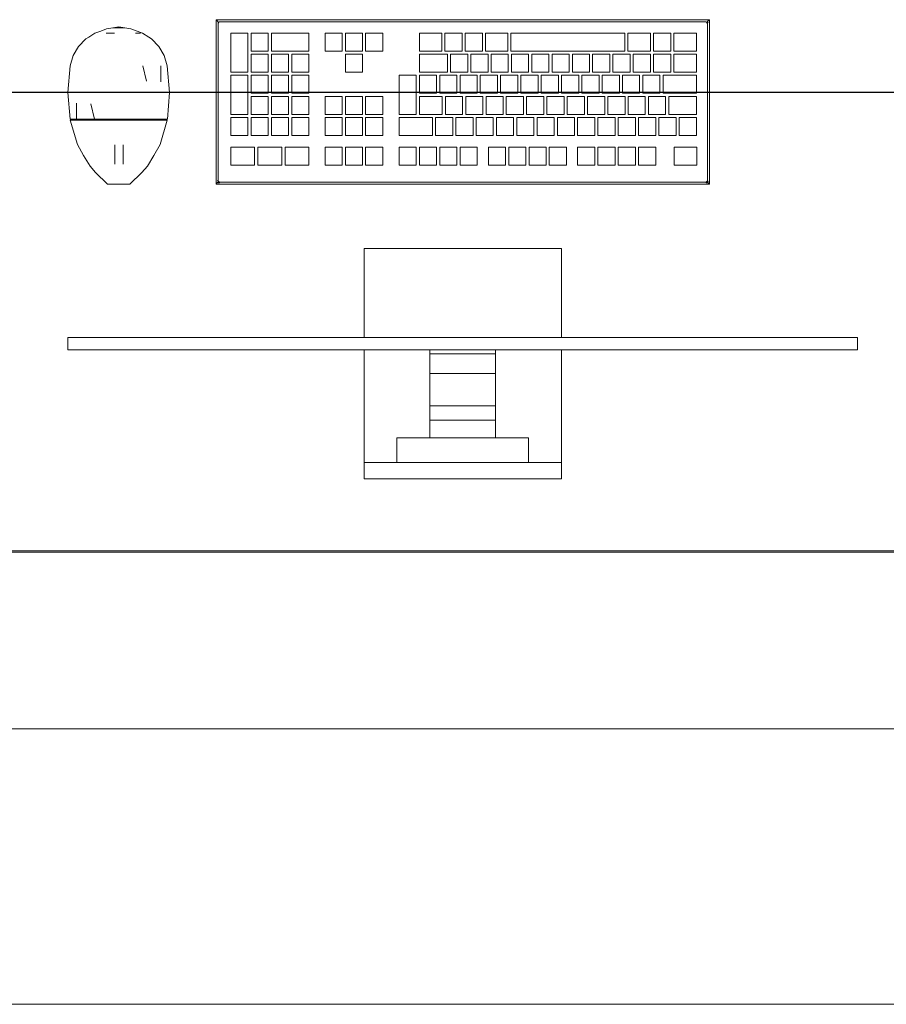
# Model space of a CAD drawing. Header units: millimetres. Extents: x -261 to 187, y -214 to 106.
# Tile 125 of 256: x -214.502 to -213.833, y -162.05 to -161.29. Entities that reach past the tile are written whole.
import ezdxf

# ---------------------------------------------------------------- set-up
doc = ezdxf.new("R2010")
doc.units = ezdxf.units.MM
doc.header["$LTSCALE"] = 0.005
doc.header["$MEASUREMENT"] = 0
for name, color, linetype, lineweight in [('AP-Condutos Ar condicionado', 4, 'Continuous', 25), ('IFC-Elemento construtivo genérico-Contorno', 9, 'Continuous', 5), ('IFC-Laje-Contorno', 9, 'Continuous', 5), ('IFC-Parede-Contorno', 9, 'Continuous', 5)]:
    doc.layers.add(name, color=color, linetype=linetype, lineweight=lineweight)

msp = doc.modelspace()

# ---------------------------------------------------------------- linework, layer by layer
at = {"layer": 'AP-Condutos Ar condicionado'}
msp.add_line((-215.31659, -161.34551), (-209.74726, -161.34551), dxfattribs=at)
at = {"layer": 'IFC-Elemento construtivo genérico-Contorno', "lineweight": 5}
for p, q in [((-214.35072, -161.2897), (-214.34949, -161.29094)), ((-214.35072, -161.41669), (-214.35072, -161.2897)), ((-214.35072, -161.2897), (-213.96975, -161.2897)), ((-214.34949, -161.29094), (-214.34867, -161.29176)), ((-214.34913, -161.29288), (-214.34882, -161.29211)), ((-214.34913, -161.29288), (-214.34896, -161.29247)), ((-214.34913, -161.41352), (-214.34913, -161.29288)), ((-214.34896, -161.29247), (-214.34882, -161.29211)), ((-214.34882, -161.29211), (-214.34867, -161.29176)), ((-214.34867, -161.29176), (-214.34755, -161.29129)), ((-214.34867, -161.29176), (-214.34796, -161.29146)), ((-214.34796, -161.29146), (-214.34775, -161.29138)), ((-214.34775, -161.29138), (-214.34755, -161.29129)), ((-214.34755, -161.29129), (-213.97293, -161.29129)), ((-213.97293, -161.29129), (-213.97252, -161.29146)), ((-213.97293, -161.29129), (-213.97216, -161.29161)), ((-213.97252, -161.29146), (-213.9718, -161.29176)), ((-213.97216, -161.29161), (-213.9718, -161.29176)), ((-213.9718, -161.29176), (-213.97098, -161.29094)), ((-213.9718, -161.29176), (-213.97151, -161.29247)), ((-213.9718, -161.29176), (-213.97134, -161.29288)), ((-213.97151, -161.29247), (-213.97143, -161.29267)), ((-213.97143, -161.29267), (-213.97134, -161.29288)), ((-213.97134, -161.41352), (-213.97134, -161.29288)), ((-213.97118, -161.29255), (-213.97068, -161.29157)), ((-213.97118, -161.29255), (-213.97101, -161.29222)), ((-213.97101, -161.29222), (-213.97068, -161.29157)), ((-213.97098, -161.29094), (-213.96975, -161.2897)), ((-213.96975, -161.41669), (-213.96975, -161.2897)), ((-214.44893, -161.30308), (-214.44419, -161.30009)), ((-214.44419, -161.30009), (-214.43972, -161.29844)), ((-214.43972, -161.29844), (-214.43522, -161.29678)), ((-214.43555, -161.30009), (-214.42904, -161.30009)), ((-214.43522, -161.29678), (-214.43042, -161.29596)), ((-214.4323, -161.30009), (-214.42904, -161.30009)), ((-214.43042, -161.29596), (-214.42579, -161.29516)), ((-214.43042, -161.29596), (-214.42117, -161.29596)), ((-214.42579, -161.29516), (-214.42117, -161.29596)), ((-214.42117, -161.29596), (-214.41637, -161.29678)), ((-214.41637, -161.29678), (-214.40739, -161.30009)), ((-214.41278, -161.30009), (-214.40902, -161.30009)), ((-214.41278, -161.30009), (-214.41065, -161.30009)), ((-214.40739, -161.30009), (-214.40265, -161.30308)), ((-214.33931, -161.3302), (-214.33931, -161.30004)), ((-214.33931, -161.30004), (-214.32605, -161.30004)), ((-214.32605, -161.3302), (-214.32605, -161.30004)), ((-214.32364, -161.31391), (-214.32364, -161.30004)), ((-214.32364, -161.30004), (-214.31037, -161.30004)), ((-214.31037, -161.31391), (-214.31037, -161.30004)), ((-214.30796, -161.31391), (-214.30796, -161.30004)), ((-214.30796, -161.30004), (-214.27902, -161.30004)), ((-214.27902, -161.31391), (-214.27902, -161.30004)), ((-214.26653, -161.30004), (-214.25327, -161.30004)), ((-214.26653, -161.31391), (-214.26653, -161.30004)), ((-214.25327, -161.31391), (-214.25327, -161.30004)), ((-214.25086, -161.30004), (-214.2376, -161.30004)), ((-214.25086, -161.31391), (-214.25086, -161.30004)), ((-214.2376, -161.31391), (-214.2376, -161.30004)), ((-214.23518, -161.30004), (-214.22192, -161.30004)), ((-214.23518, -161.31391), (-214.23518, -161.30004)), ((-214.22192, -161.31391), (-214.22192, -161.30004)), ((-214.19368, -161.31391), (-214.19368, -161.30004)), ((-214.19368, -161.30004), (-214.17641, -161.30004)), ((-214.17641, -161.31391), (-214.17641, -161.30004)), ((-214.174, -161.31391), (-214.174, -161.30004)), ((-214.174, -161.30004), (-214.16073, -161.30004)), ((-214.16073, -161.31391), (-214.16073, -161.30004)), ((-214.15832, -161.31391), (-214.15832, -161.30004)), ((-214.15832, -161.30004), (-214.14506, -161.30004)), ((-214.14506, -161.31391), (-214.14506, -161.30004)), ((-214.14264, -161.31391), (-214.14264, -161.30004)), ((-214.14264, -161.30004), (-214.12545, -161.30004)), ((-214.12545, -161.31391), (-214.12545, -161.30004)), ((-214.12304, -161.31391), (-214.12304, -161.30004)), ((-214.12304, -161.30004), (-214.03513, -161.30004)), ((-214.03513, -161.31391), (-214.03513, -161.30004)), ((-214.03271, -161.31391), (-214.03271, -161.30004)), ((-214.03271, -161.30004), (-214.01533, -161.30004)), ((-214.01533, -161.31391), (-214.01533, -161.30004)), ((-214.01291, -161.31391), (-214.01291, -161.30004)), ((-214.01291, -161.30004), (-213.99965, -161.30004)), ((-213.99965, -161.31391), (-213.99965, -161.30004)), ((-213.99724, -161.31391), (-213.99724, -161.30004)), ((-213.99724, -161.30004), (-213.97987, -161.30004)), ((-213.97987, -161.31391), (-213.97987, -161.30004)), ((-214.45677, -161.31035), (-214.4511, -161.30446)), ((-214.4511, -161.30446), (-214.44893, -161.30308)), ((-214.40265, -161.30308), (-214.40049, -161.30446)), ((-214.40049, -161.30446), (-214.39481, -161.31035)), ((-214.46089, -161.31741), (-214.45677, -161.31035)), ((-214.39481, -161.31035), (-214.3907, -161.31741)), ((-214.32364, -161.31391), (-214.31037, -161.31391)), ((-214.32364, -161.3302), (-214.32364, -161.31633)), ((-214.32364, -161.31633), (-214.31037, -161.31633)), ((-214.31037, -161.3302), (-214.31037, -161.31633)), ((-214.30796, -161.31391), (-214.27902, -161.31391)), ((-214.30796, -161.3302), (-214.30796, -161.31633)), ((-214.30796, -161.31633), (-214.2947, -161.31633)), ((-214.2947, -161.3302), (-214.2947, -161.31633)), ((-214.29228, -161.3302), (-214.29228, -161.31633)), ((-214.29228, -161.31633), (-214.27902, -161.31633)), ((-214.27902, -161.3302), (-214.27902, -161.31633)), ((-214.26653, -161.31391), (-214.25327, -161.31391)), ((-214.25086, -161.31391), (-214.2376, -161.31391)), ((-214.25086, -161.3302), (-214.25086, -161.31633)), ((-214.25086, -161.31633), (-214.2376, -161.31633)), ((-214.2376, -161.3302), (-214.2376, -161.31633)), ((-214.23518, -161.31391), (-214.22192, -161.31391)), ((-214.19368, -161.31391), (-214.17641, -161.31391)), ((-214.19368, -161.3302), (-214.19368, -161.31633)), ((-214.19368, -161.31633), (-214.17209, -161.31633)), ((-214.174, -161.31391), (-214.16073, -161.31391)), ((-214.17209, -161.3302), (-214.17209, -161.31633)), ((-214.16967, -161.3302), (-214.16967, -161.31633)), ((-214.16967, -161.31633), (-214.15641, -161.31633)), ((-214.15832, -161.31391), (-214.14506, -161.31391)), ((-214.15641, -161.3302), (-214.15641, -161.31633)), ((-214.154, -161.3302), (-214.154, -161.31633)), ((-214.154, -161.31633), (-214.14073, -161.31633)), ((-214.14264, -161.31391), (-214.12545, -161.31391)), ((-214.14073, -161.3302), (-214.14073, -161.31633)), ((-214.13832, -161.3302), (-214.13832, -161.31633)), ((-214.13832, -161.31633), (-214.12506, -161.31633)), ((-214.12506, -161.3302), (-214.12506, -161.31633)), ((-214.12304, -161.31391), (-214.03513, -161.31391)), ((-214.12264, -161.3302), (-214.12264, -161.31633)), ((-214.12264, -161.31633), (-214.10938, -161.31633)), ((-214.10938, -161.3302), (-214.10938, -161.31633)), ((-214.10697, -161.3302), (-214.10697, -161.31633)), ((-214.10697, -161.31633), (-214.09371, -161.31633)), ((-214.09371, -161.3302), (-214.09371, -161.31633)), ((-214.09129, -161.3302), (-214.09129, -161.31633)), ((-214.09129, -161.31633), (-214.07803, -161.31633)), ((-214.07803, -161.3302), (-214.07803, -161.31633)), ((-214.07562, -161.3302), (-214.07562, -161.31633)), ((-214.07562, -161.31633), (-214.06235, -161.31633)), ((-214.06235, -161.3302), (-214.06235, -161.31633)), ((-214.05994, -161.3302), (-214.05994, -161.31633)), ((-214.05994, -161.31633), (-214.04668, -161.31633)), ((-214.04668, -161.3302), (-214.04668, -161.31633)), ((-214.04426, -161.3302), (-214.04426, -161.31633)), ((-214.04426, -161.31633), (-214.031, -161.31633)), ((-214.03271, -161.31391), (-214.01533, -161.31391)), ((-214.031, -161.3302), (-214.031, -161.31633)), ((-214.02859, -161.3302), (-214.02859, -161.31633)), ((-214.02859, -161.31633), (-214.01533, -161.31633)), ((-214.01533, -161.3302), (-214.01533, -161.31633)), ((-214.01291, -161.31391), (-213.99965, -161.31391)), ((-214.01291, -161.3302), (-214.01291, -161.31633)), ((-214.01291, -161.31633), (-213.99965, -161.31633)), ((-213.99965, -161.3302), (-213.99965, -161.31633)), ((-213.99724, -161.31391), (-213.97987, -161.31391)), ((-213.99724, -161.3302), (-213.99724, -161.31633)), ((-213.99724, -161.31633), (-213.97987, -161.31633)), ((-213.97987, -161.3302), (-213.97987, -161.31633)), ((-214.46322, -161.32524), (-214.46089, -161.31741)), ((-214.3907, -161.31741), (-214.38836, -161.32524)), ((-214.46501, -161.34588), (-214.46322, -161.32524)), ((-214.40708, -161.32524), (-214.40427, -161.33724)), ((-214.39338, -161.32524), (-214.39319, -161.3377)), ((-214.38836, -161.32524), (-214.38657, -161.34588)), ((-214.33931, -161.3302), (-214.32605, -161.3302)), ((-214.32364, -161.3302), (-214.31037, -161.3302)), ((-214.30796, -161.3302), (-214.2947, -161.3302)), ((-214.29228, -161.3302), (-214.27902, -161.3302)), ((-214.25086, -161.3302), (-214.2376, -161.3302)), ((-214.19368, -161.3302), (-214.17209, -161.3302)), ((-214.16967, -161.3302), (-214.15641, -161.3302)), ((-214.154, -161.3302), (-214.14073, -161.3302)), ((-214.13832, -161.3302), (-214.12506, -161.3302)), ((-214.12264, -161.3302), (-214.10938, -161.3302)), ((-214.10697, -161.3302), (-214.09371, -161.3302)), ((-214.09129, -161.3302), (-214.07803, -161.3302)), ((-214.07562, -161.3302), (-214.06235, -161.3302)), ((-214.05994, -161.3302), (-214.04668, -161.3302)), ((-214.04426, -161.3302), (-214.031, -161.3302)), ((-214.02859, -161.3302), (-214.01533, -161.3302)), ((-214.01291, -161.3302), (-213.99965, -161.3302)), ((-213.99724, -161.3302), (-213.97987, -161.3302)), ((-214.33931, -161.36278), (-214.33931, -161.33262)), ((-214.33931, -161.33262), (-214.32605, -161.33262)), ((-214.32605, -161.36278), (-214.32605, -161.33262)), ((-214.32364, -161.34649), (-214.32364, -161.33262)), ((-214.32364, -161.33262), (-214.31037, -161.33262)), ((-214.31037, -161.34649), (-214.31037, -161.33262)), ((-214.30796, -161.34649), (-214.30796, -161.33262)), ((-214.30796, -161.33262), (-214.2947, -161.33262)), ((-214.2947, -161.34649), (-214.2947, -161.33262)), ((-214.29228, -161.34649), (-214.29228, -161.33262)), ((-214.29228, -161.33262), (-214.27902, -161.33262)), ((-214.27902, -161.34649), (-214.27902, -161.33262)), ((-214.20933, -161.36278), (-214.20933, -161.33262)), ((-214.20933, -161.33262), (-214.1961, -161.33262)), ((-214.1961, -161.36278), (-214.1961, -161.33262)), ((-214.19368, -161.34649), (-214.19368, -161.33262)), ((-214.19368, -161.33262), (-214.18042, -161.33262)), ((-214.18042, -161.34649), (-214.18042, -161.33262)), ((-214.17801, -161.34649), (-214.17801, -161.33262)), ((-214.17801, -161.33262), (-214.16475, -161.33262)), ((-214.16475, -161.34649), (-214.16475, -161.33262)), ((-214.16233, -161.34649), (-214.16233, -161.33262)), ((-214.16233, -161.33262), (-214.14907, -161.33262)), ((-214.14907, -161.34649), (-214.14907, -161.33262)), ((-214.14666, -161.34649), (-214.14666, -161.33262)), ((-214.14666, -161.33262), (-214.13339, -161.33262)), ((-214.13339, -161.34649), (-214.13339, -161.33262)), ((-214.13098, -161.34649), (-214.13098, -161.33262)), ((-214.13098, -161.33262), (-214.11772, -161.33262)), ((-214.11772, -161.34649), (-214.11772, -161.33262)), ((-214.1153, -161.34649), (-214.1153, -161.33262)), ((-214.1153, -161.33262), (-214.10204, -161.33262)), ((-214.10204, -161.34649), (-214.10204, -161.33262)), ((-214.09963, -161.34649), (-214.09963, -161.33262)), ((-214.09963, -161.33262), (-214.08637, -161.33262)), ((-214.08637, -161.34649), (-214.08637, -161.33262)), ((-214.08395, -161.34649), (-214.08395, -161.33262)), ((-214.08395, -161.33262), (-214.07069, -161.33262)), ((-214.07069, -161.34649), (-214.07069, -161.33262)), ((-214.06828, -161.34649), (-214.06828, -161.33262)), ((-214.06828, -161.33262), (-214.05501, -161.33262)), ((-214.05501, -161.34649), (-214.05501, -161.33262)), ((-214.0526, -161.34649), (-214.0526, -161.33262)), ((-214.0526, -161.33262), (-214.03934, -161.33262)), ((-214.03934, -161.34649), (-214.03934, -161.33262)), ((-214.03692, -161.34649), (-214.03692, -161.33262)), ((-214.03692, -161.33262), (-214.02366, -161.33262)), ((-214.02366, -161.34649), (-214.02366, -161.33262)), ((-214.02125, -161.34649), (-214.02125, -161.33262)), ((-214.02125, -161.33262), (-214.00799, -161.33262)), ((-214.00799, -161.34649), (-214.00799, -161.33262)), ((-214.00557, -161.34649), (-214.00557, -161.33262)), ((-214.00557, -161.33262), (-213.97987, -161.33262)), ((-213.97987, -161.34649), (-213.97987, -161.33262)), ((-214.46501, -161.34588), (-214.46336, -161.36654)), ((-214.38823, -161.36654), (-214.38657, -161.34588)), ((-214.32364, -161.34649), (-214.31037, -161.34649)), ((-214.30796, -161.34649), (-214.2947, -161.34649)), ((-214.29228, -161.34649), (-214.27902, -161.34649)), ((-214.19368, -161.34649), (-214.18042, -161.34649)), ((-214.17801, -161.34649), (-214.16475, -161.34649)), ((-214.16233, -161.34649), (-214.14907, -161.34649)), ((-214.14666, -161.34649), (-214.13339, -161.34649)), ((-214.13098, -161.34649), (-214.11772, -161.34649)), ((-214.1153, -161.34649), (-214.10204, -161.34649)), ((-214.09963, -161.34649), (-214.08637, -161.34649)), ((-214.08395, -161.34649), (-214.07069, -161.34649)), ((-214.06828, -161.34649), (-214.05501, -161.34649)), ((-214.0526, -161.34649), (-214.03934, -161.34649)), ((-214.03692, -161.34649), (-214.02366, -161.34649)), ((-214.02125, -161.34649), (-214.00799, -161.34649)), ((-214.00557, -161.34649), (-213.97987, -161.34649)), ((-214.45844, -161.35407), (-214.45832, -161.36654)), ((-214.44735, -161.35453), (-214.44457, -161.36654)), ((-214.32364, -161.36278), (-214.32364, -161.34891)), ((-214.32364, -161.34891), (-214.31037, -161.34891)), ((-214.31037, -161.36278), (-214.31037, -161.34891)), ((-214.30796, -161.36278), (-214.30796, -161.34891)), ((-214.30796, -161.34891), (-214.2947, -161.34891)), ((-214.2947, -161.36278), (-214.2947, -161.34891)), ((-214.29228, -161.36278), (-214.29228, -161.34891)), ((-214.29228, -161.34891), (-214.27902, -161.34891)), ((-214.27902, -161.36278), (-214.27902, -161.34891)), ((-214.26653, -161.34891), (-214.25327, -161.34891)), ((-214.26653, -161.36278), (-214.26653, -161.34891)), ((-214.25327, -161.36278), (-214.25327, -161.34891)), ((-214.25086, -161.34891), (-214.2376, -161.34891)), ((-214.25086, -161.36278), (-214.25086, -161.34891)), ((-214.2376, -161.36278), (-214.2376, -161.34891)), ((-214.23518, -161.34891), (-214.22192, -161.34891)), ((-214.23518, -161.36278), (-214.23518, -161.34891)), ((-214.22192, -161.36278), (-214.22192, -161.34891)), ((-214.19368, -161.36278), (-214.19368, -161.34891)), ((-214.19368, -161.34891), (-214.17604, -161.34891)), ((-214.17604, -161.36278), (-214.17604, -161.34891)), ((-214.17362, -161.36278), (-214.17362, -161.34891)), ((-214.17362, -161.34891), (-214.16036, -161.34891)), ((-214.16036, -161.36278), (-214.16036, -161.34891)), ((-214.15795, -161.36278), (-214.15795, -161.34891)), ((-214.15795, -161.34891), (-214.14469, -161.34891)), ((-214.14469, -161.36278), (-214.14469, -161.34891)), ((-214.14227, -161.36278), (-214.14227, -161.34891)), ((-214.14227, -161.34891), (-214.12901, -161.34891)), ((-214.12901, -161.36278), (-214.12901, -161.34891)), ((-214.1266, -161.36278), (-214.1266, -161.34891)), ((-214.1266, -161.34891), (-214.11334, -161.34891)), ((-214.11334, -161.36278), (-214.11334, -161.34891)), ((-214.11092, -161.36278), (-214.11092, -161.34891)), ((-214.11092, -161.34891), (-214.09766, -161.34891)), ((-214.09766, -161.36278), (-214.09766, -161.34891)), ((-214.09524, -161.36278), (-214.09524, -161.34891)), ((-214.09524, -161.34891), (-214.08198, -161.34891)), ((-214.08198, -161.36278), (-214.08198, -161.34891)), ((-214.07957, -161.36278), (-214.07957, -161.34891)), ((-214.07957, -161.34891), (-214.06631, -161.34891)), ((-214.06631, -161.36278), (-214.06631, -161.34891)), ((-214.06389, -161.36278), (-214.06389, -161.34891)), ((-214.06389, -161.34891), (-214.05063, -161.34891)), ((-214.05063, -161.36278), (-214.05063, -161.34891)), ((-214.04822, -161.36278), (-214.04822, -161.34891)), ((-214.04822, -161.34891), (-214.03496, -161.34891)), ((-214.03496, -161.36278), (-214.03496, -161.34891)), ((-214.03254, -161.36278), (-214.03254, -161.34891)), ((-214.03254, -161.34891), (-214.01928, -161.34891)), ((-214.01928, -161.36278), (-214.01928, -161.34891)), ((-214.01686, -161.36278), (-214.01686, -161.34891)), ((-214.01686, -161.34891), (-214.0036, -161.34891)), ((-214.0036, -161.36278), (-214.0036, -161.34891)), ((-214.00119, -161.36278), (-214.00119, -161.34891)), ((-214.00119, -161.34891), (-213.97987, -161.34891)), ((-213.97987, -161.36278), (-213.97987, -161.34891)), ((-214.46336, -161.36654), (-214.46084, -161.36654)), ((-214.46322, -161.36735), (-214.45769, -161.38595)), ((-214.46322, -161.36735), (-214.45821, -161.36735)), ((-214.4624, -161.36735), (-214.4624, -161.36654)), ((-214.46118, -161.36735), (-214.45995, -161.36735)), ((-214.46084, -161.36654), (-214.45832, -161.36654)), ((-214.45995, -161.36735), (-214.45873, -161.36735)), ((-214.45873, -161.36735), (-214.4575, -161.36735)), ((-214.45832, -161.36654), (-214.45145, -161.36654)), ((-214.45821, -161.36735), (-214.45136, -161.36735)), ((-214.45415, -161.36735), (-214.4508, -161.36735)), ((-214.45145, -161.36654), (-214.44457, -161.36654)), ((-214.45136, -161.36735), (-214.44451, -161.36735)), ((-214.44745, -161.36735), (-214.4441, -161.36735)), ((-214.44457, -161.36654), (-214.43518, -161.36654)), ((-214.44451, -161.36735), (-214.43515, -161.36735)), ((-214.43952, -161.36735), (-214.43494, -161.36735)), ((-214.43518, -161.36654), (-214.42579, -161.36654)), ((-214.43515, -161.36735), (-214.42579, -161.36735)), ((-214.43037, -161.36735), (-214.42579, -161.36735)), ((-214.42579, -161.36735), (-214.42579, -161.36654)), ((-214.42579, -161.36654), (-214.4164, -161.36654)), ((-214.42579, -161.36735), (-214.41643, -161.36735)), ((-214.42579, -161.36735), (-214.42122, -161.36735)), ((-214.41664, -161.36735), (-214.41206, -161.36735)), ((-214.41643, -161.36735), (-214.40708, -161.36735)), ((-214.4164, -161.36654), (-214.40701, -161.36654)), ((-214.40748, -161.36735), (-214.40748, -161.36654)), ((-214.40748, -161.36735), (-214.40414, -161.36735)), ((-214.40708, -161.36735), (-214.40023, -161.36735)), ((-214.40701, -161.36654), (-214.40014, -161.36654)), ((-214.40078, -161.36735), (-214.39743, -161.36735)), ((-214.40023, -161.36735), (-214.39338, -161.36735)), ((-214.40014, -161.36654), (-214.39326, -161.36654)), ((-214.39408, -161.36735), (-214.39408, -161.36654)), ((-214.39408, -161.36735), (-214.39286, -161.36735)), ((-214.3939, -161.38595), (-214.38836, -161.36735)), ((-214.39338, -161.36735), (-214.38836, -161.36735)), ((-214.39326, -161.36654), (-214.39074, -161.36654)), ((-214.39286, -161.36735), (-214.39163, -161.36735)), ((-214.39163, -161.36735), (-214.39087, -161.36735)), ((-214.39087, -161.36735), (-214.39002, -161.36735)), ((-214.39074, -161.36654), (-214.38823, -161.36654)), ((-214.38918, -161.36735), (-214.38918, -161.36654)), ((-214.33931, -161.36278), (-214.32605, -161.36278)), ((-214.33931, -161.37907), (-214.33931, -161.36519)), ((-214.33931, -161.36519), (-214.32605, -161.36519)), ((-214.32605, -161.37907), (-214.32605, -161.36519)), ((-214.32364, -161.36278), (-214.31037, -161.36278)), ((-214.32364, -161.37907), (-214.32364, -161.36519)), ((-214.32364, -161.36519), (-214.31037, -161.36519)), ((-214.31037, -161.37907), (-214.31037, -161.36519)), ((-214.30796, -161.36278), (-214.2947, -161.36278)), ((-214.30796, -161.37907), (-214.30796, -161.36519)), ((-214.30796, -161.36519), (-214.2947, -161.36519)), ((-214.2947, -161.37907), (-214.2947, -161.36519)), ((-214.29228, -161.36278), (-214.27902, -161.36278)), ((-214.29228, -161.37907), (-214.29228, -161.36519)), ((-214.29228, -161.36519), (-214.27902, -161.36519)), ((-214.27902, -161.37907), (-214.27902, -161.36519)), ((-214.26653, -161.36278), (-214.25327, -161.36278)), ((-214.26653, -161.37907), (-214.26653, -161.36519)), ((-214.26653, -161.36519), (-214.25327, -161.36519)), ((-214.25327, -161.37907), (-214.25327, -161.36519)), ((-214.25086, -161.36278), (-214.2376, -161.36278)), ((-214.25086, -161.37907), (-214.25086, -161.36519)), ((-214.25086, -161.36519), (-214.2376, -161.36519)), ((-214.2376, -161.37907), (-214.2376, -161.36519)), ((-214.23518, -161.36278), (-214.22192, -161.36278)), ((-214.23518, -161.37907), (-214.23518, -161.36519)), ((-214.23518, -161.36519), (-214.22192, -161.36519)), ((-214.22192, -161.37907), (-214.22192, -161.36519)), ((-214.20933, -161.36278), (-214.1961, -161.36278)), ((-214.20933, -161.37907), (-214.20933, -161.36519)), ((-214.20933, -161.36519), (-214.18366, -161.36519)), ((-214.19368, -161.36278), (-214.17604, -161.36278)), ((-214.18366, -161.37907), (-214.18366, -161.36519)), ((-214.18125, -161.37907), (-214.18125, -161.36519)), ((-214.18125, -161.36519), (-214.16799, -161.36519)), ((-214.17362, -161.36278), (-214.16036, -161.36278)), ((-214.16799, -161.37907), (-214.16799, -161.36519)), ((-214.16557, -161.37907), (-214.16557, -161.36519)), ((-214.16557, -161.36519), (-214.15231, -161.36519)), ((-214.15795, -161.36278), (-214.14469, -161.36278)), ((-214.15231, -161.37907), (-214.15231, -161.36519)), ((-214.1499, -161.37907), (-214.1499, -161.36519)), ((-214.1499, -161.36519), (-214.13663, -161.36519)), ((-214.14227, -161.36278), (-214.12901, -161.36278)), ((-214.13663, -161.37907), (-214.13663, -161.36519)), ((-214.13422, -161.37907), (-214.13422, -161.36519)), ((-214.13422, -161.36519), (-214.12096, -161.36519)), ((-214.1266, -161.36278), (-214.11334, -161.36278)), ((-214.12096, -161.37907), (-214.12096, -161.36519)), ((-214.11854, -161.37907), (-214.11854, -161.36519)), ((-214.11854, -161.36519), (-214.10528, -161.36519)), ((-214.11092, -161.36278), (-214.09766, -161.36278)), ((-214.10528, -161.37907), (-214.10528, -161.36519)), ((-214.10287, -161.37907), (-214.10287, -161.36519)), ((-214.10287, -161.36519), (-214.08961, -161.36519)), ((-214.09524, -161.36278), (-214.08198, -161.36278)), ((-214.08961, -161.37907), (-214.08961, -161.36519)), ((-214.08719, -161.37907), (-214.08719, -161.36519)), ((-214.08719, -161.36519), (-214.07393, -161.36519)), ((-214.07957, -161.36278), (-214.06631, -161.36278)), ((-214.07393, -161.37907), (-214.07393, -161.36519)), ((-214.07152, -161.37907), (-214.07152, -161.36519)), ((-214.07152, -161.36519), (-214.05825, -161.36519)), ((-214.06389, -161.36278), (-214.05063, -161.36278)), ((-214.05825, -161.37907), (-214.05825, -161.36519)), ((-214.05584, -161.37907), (-214.05584, -161.36519)), ((-214.05584, -161.36519), (-214.04258, -161.36519)), ((-214.04822, -161.36278), (-214.03496, -161.36278)), ((-214.04258, -161.37907), (-214.04258, -161.36519)), ((-214.04016, -161.37907), (-214.04016, -161.36519)), ((-214.04016, -161.36519), (-214.0269, -161.36519)), ((-214.03254, -161.36278), (-214.01928, -161.36278)), ((-214.0269, -161.37907), (-214.0269, -161.36519)), ((-214.02449, -161.37907), (-214.02449, -161.36519)), ((-214.02449, -161.36519), (-214.01123, -161.36519)), ((-214.01686, -161.36278), (-214.0036, -161.36278)), ((-214.01123, -161.37907), (-214.01123, -161.36519)), ((-214.00881, -161.37907), (-214.00881, -161.36519)), ((-214.00881, -161.36519), (-213.99555, -161.36519)), ((-214.00119, -161.36278), (-213.97987, -161.36278)), ((-213.99555, -161.37907), (-213.99555, -161.36519)), ((-213.99314, -161.37907), (-213.99314, -161.36519)), ((-213.99314, -161.36519), (-213.97987, -161.36519)), ((-213.97987, -161.37907), (-213.97987, -161.36519)), ((-214.33931, -161.37907), (-214.32605, -161.37907)), ((-214.32364, -161.37907), (-214.31037, -161.37907)), ((-214.30796, -161.37907), (-214.2947, -161.37907)), ((-214.29228, -161.37907), (-214.27902, -161.37907)), ((-214.26653, -161.37907), (-214.25327, -161.37907)), ((-214.25086, -161.37907), (-214.2376, -161.37907)), ((-214.23518, -161.37907), (-214.22192, -161.37907)), ((-214.20933, -161.37907), (-214.18366, -161.37907)), ((-214.18125, -161.37907), (-214.16799, -161.37907)), ((-214.16557, -161.37907), (-214.15231, -161.37907)), ((-214.1499, -161.37907), (-214.13663, -161.37907)), ((-214.13422, -161.37907), (-214.12096, -161.37907)), ((-214.11854, -161.37907), (-214.10528, -161.37907)), ((-214.10287, -161.37907), (-214.08961, -161.37907)), ((-214.08719, -161.37907), (-214.07393, -161.37907)), ((-214.07152, -161.37907), (-214.05825, -161.37907)), ((-214.05584, -161.37907), (-214.04258, -161.37907)), ((-214.04016, -161.37907), (-214.0269, -161.37907)), ((-214.02449, -161.37907), (-214.01123, -161.37907)), ((-214.00881, -161.37907), (-213.99555, -161.37907)), ((-213.99314, -161.37907), (-213.97987, -161.37907)), ((-214.45769, -161.38595), (-214.45292, -161.39463)), ((-214.4288, -161.38878), (-214.4288, -161.38641)), ((-214.4288, -161.39132), (-214.4288, -161.38878)), ((-214.4288, -161.39386), (-214.4288, -161.39132)), ((-214.42245, -161.38878), (-214.42245, -161.38641)), ((-214.42245, -161.39132), (-214.42245, -161.38878)), ((-214.42245, -161.39386), (-214.42245, -161.39132)), ((-214.39866, -161.39463), (-214.3939, -161.38595)), ((-214.33931, -161.38818), (-214.32094, -161.38818)), ((-214.33931, -161.40205), (-214.33931, -161.38818)), ((-214.32094, -161.40205), (-214.32094, -161.38818)), ((-214.31835, -161.38818), (-214.29998, -161.38818)), ((-214.31835, -161.40205), (-214.31835, -161.38818)), ((-214.29998, -161.40205), (-214.29998, -161.38818)), ((-214.29739, -161.40205), (-214.29739, -161.38818)), ((-214.29739, -161.38818), (-214.27902, -161.38818)), ((-214.27902, -161.40205), (-214.27902, -161.38818)), ((-214.26653, -161.40205), (-214.26653, -161.38818)), ((-214.26653, -161.38818), (-214.25327, -161.38818)), ((-214.25327, -161.40205), (-214.25327, -161.38818)), ((-214.25086, -161.40205), (-214.25086, -161.38818)), ((-214.25086, -161.38818), (-214.2376, -161.38818)), ((-214.2376, -161.40205), (-214.2376, -161.38818)), ((-214.23518, -161.40205), (-214.23518, -161.38818)), ((-214.23518, -161.38818), (-214.22192, -161.38818)), ((-214.22192, -161.40205), (-214.22192, -161.38818)), ((-214.20933, -161.40205), (-214.20933, -161.38818)), ((-214.20933, -161.38818), (-214.19607, -161.38818)), ((-214.19607, -161.40205), (-214.19607, -161.38818)), ((-214.19366, -161.40205), (-214.19366, -161.38818)), ((-214.19366, -161.38818), (-214.1804, -161.38818)), ((-214.1804, -161.40205), (-214.1804, -161.38818)), ((-214.17798, -161.40205), (-214.17798, -161.38818)), ((-214.17798, -161.38818), (-214.16472, -161.38818)), ((-214.16472, -161.40205), (-214.16472, -161.38818)), ((-214.16231, -161.40205), (-214.16231, -161.38818)), ((-214.16231, -161.38818), (-214.14904, -161.38818)), ((-214.14904, -161.40205), (-214.14904, -161.38818)), ((-214.14042, -161.40205), (-214.14042, -161.38818)), ((-214.14042, -161.38818), (-214.12716, -161.38818)), ((-214.12716, -161.40205), (-214.12716, -161.38818)), ((-214.12475, -161.40205), (-214.12475, -161.38818)), ((-214.12475, -161.38818), (-214.11149, -161.38818)), ((-214.11149, -161.40205), (-214.11149, -161.38818)), ((-214.10907, -161.40205), (-214.10907, -161.38818)), ((-214.10907, -161.38818), (-214.09581, -161.38818)), ((-214.09581, -161.40205), (-214.09581, -161.38818)), ((-214.0934, -161.40205), (-214.0934, -161.38818)), ((-214.0934, -161.38818), (-214.08013, -161.38818)), ((-214.08013, -161.40205), (-214.08013, -161.38818)), ((-214.07152, -161.40205), (-214.07152, -161.38818)), ((-214.07152, -161.38818), (-214.05825, -161.38818)), ((-214.05825, -161.40205), (-214.05825, -161.38818)), ((-214.05584, -161.40205), (-214.05584, -161.38818)), ((-214.05584, -161.38818), (-214.04258, -161.38818)), ((-214.04258, -161.40205), (-214.04258, -161.38818)), ((-214.04016, -161.40205), (-214.04016, -161.38818)), ((-214.04016, -161.38818), (-214.0269, -161.38818)), ((-214.0269, -161.40205), (-214.0269, -161.38818)), ((-214.02449, -161.40205), (-214.02449, -161.38818)), ((-214.02449, -161.38818), (-214.01123, -161.38818)), ((-214.01123, -161.40205), (-214.01123, -161.38818)), ((-213.99706, -161.40205), (-213.99706, -161.38818)), ((-213.99706, -161.38818), (-213.97941, -161.38818)), ((-213.97941, -161.40205), (-213.97941, -161.38818)), ((-214.45292, -161.39463), (-214.44791, -161.40272)), ((-214.4288, -161.39623), (-214.4288, -161.39386)), ((-214.4288, -161.39827), (-214.4288, -161.39623)), ((-214.4288, -161.39983), (-214.4288, -161.39827)), ((-214.4288, -161.40081), (-214.4288, -161.39983)), ((-214.42245, -161.39623), (-214.42245, -161.39386)), ((-214.42245, -161.39827), (-214.42245, -161.39623)), ((-214.42245, -161.39983), (-214.42245, -161.39827)), ((-214.42245, -161.40081), (-214.42245, -161.39983)), ((-214.40367, -161.40272), (-214.39866, -161.39463)), ((-214.44791, -161.40272), (-214.44369, -161.40752)), ((-214.44369, -161.40752), (-214.43446, -161.41669)), ((-214.4288, -161.40114), (-214.4288, -161.40081)), ((-214.42245, -161.40114), (-214.42245, -161.40081)), ((-214.41713, -161.41669), (-214.4079, -161.40752)), ((-214.4079, -161.40752), (-214.40367, -161.40272)), ((-214.33931, -161.40205), (-214.32094, -161.40205)), ((-214.31835, -161.40205), (-214.29998, -161.40205)), ((-214.29739, -161.40205), (-214.27902, -161.40205)), ((-214.26653, -161.40205), (-214.25327, -161.40205)), ((-214.25086, -161.40205), (-214.2376, -161.40205)), ((-214.23518, -161.40205), (-214.22192, -161.40205)), ((-214.20933, -161.40205), (-214.19607, -161.40205)), ((-214.19366, -161.40205), (-214.1804, -161.40205)), ((-214.17798, -161.40205), (-214.16472, -161.40205)), ((-214.16231, -161.40205), (-214.14904, -161.40205)), ((-214.14042, -161.40205), (-214.12716, -161.40205)), ((-214.12475, -161.40205), (-214.11149, -161.40205)), ((-214.10907, -161.40205), (-214.09581, -161.40205)), ((-214.0934, -161.40205), (-214.08013, -161.40205)), ((-214.07152, -161.40205), (-214.05825, -161.40205)), ((-214.05584, -161.40205), (-214.04258, -161.40205)), ((-214.04016, -161.40205), (-214.0269, -161.40205)), ((-214.02449, -161.40205), (-214.01123, -161.40205)), ((-213.99706, -161.40205), (-213.97941, -161.40205)), ((-214.35072, -161.41669), (-214.34949, -161.41546)), ((-214.34949, -161.41546), (-214.34867, -161.41464)), ((-214.34946, -161.41417), (-214.34913, -161.41352)), ((-214.34946, -161.41417), (-214.3493, -161.41385)), ((-214.3493, -161.41385), (-214.34913, -161.41352)), ((-214.34913, -161.41352), (-214.34867, -161.41464)), ((-214.34913, -161.41352), (-214.34896, -161.41393)), ((-214.34886, -161.41576), (-214.34755, -161.41511)), ((-214.34886, -161.41576), (-214.3482, -161.41543)), ((-214.34867, -161.41464), (-214.34831, -161.41479)), ((-214.34831, -161.41479), (-214.34755, -161.41511)), ((-214.34831, -161.41479), (-214.34796, -161.41494)), ((-214.3482, -161.41543), (-214.34755, -161.41511)), ((-214.34796, -161.41494), (-214.34755, -161.41511)), ((-214.34755, -161.41511), (-213.97293, -161.41511)), ((-213.97293, -161.41511), (-213.9718, -161.41464)), ((-213.9726, -161.41527), (-213.97162, -161.41576)), ((-213.9726, -161.41527), (-213.97227, -161.41543)), ((-213.97227, -161.41543), (-213.97162, -161.41576)), ((-213.9718, -161.41464), (-213.97166, -161.41429)), ((-213.9718, -161.41464), (-213.97098, -161.41546)), ((-213.97166, -161.41429), (-213.97134, -161.41352)), ((-213.97134, -161.41352), (-213.97101, -161.41417)), ((-213.97134, -161.41352), (-213.97068, -161.41483)), ((-213.97101, -161.41417), (-213.97068, -161.41483)), ((-213.97098, -161.41546), (-213.96975, -161.41669)), ((-214.43446, -161.41669), (-214.43325, -161.41669)), ((-214.43325, -161.41669), (-214.43205, -161.41669)), ((-214.43205, -161.41669), (-214.43109, -161.41669)), ((-214.43109, -161.41669), (-214.43012, -161.41669)), ((-214.43012, -161.41669), (-214.42796, -161.41669)), ((-214.42796, -161.41669), (-214.42579, -161.41669)), ((-214.42579, -161.41669), (-214.42363, -161.41669)), ((-214.42363, -161.41669), (-214.42146, -161.41669)), ((-214.42146, -161.41669), (-214.4205, -161.41669)), ((-214.4205, -161.41669), (-214.41953, -161.41669)), ((-214.41953, -161.41669), (-214.41833, -161.41669)), ((-214.41833, -161.41669), (-214.41713, -161.41669)), ((-214.35072, -161.41669), (-213.96975, -161.41669)), ((-214.23643, -161.53495), (-214.23643, -161.4663)), ((-214.23643, -161.4663), (-214.08404, -161.4663)), ((-214.08404, -161.53495), (-214.08404, -161.4663)), ((-214.46501, -161.53495), (-214.4648, -161.53495)), ((-214.46501, -161.54448), (-214.46501, -161.53495)), ((-214.4648, -161.53495), (-214.46416, -161.53495)), ((-214.46416, -161.53495), (-214.46315, -161.53495)), ((-214.46315, -161.53495), (-214.46184, -161.53495)), ((-214.46184, -161.53495), (-214.46031, -161.53495)), ((-214.46031, -161.53495), (-214.45866, -161.53495)), ((-214.45866, -161.53495), (-213.86181, -161.53495)), ((-213.86181, -161.53495), (-213.86017, -161.53495)), ((-213.86017, -161.53495), (-213.85864, -161.53495)), ((-213.85864, -161.53495), (-213.85732, -161.53495)), ((-213.85732, -161.53495), (-213.85631, -161.53495)), ((-213.85631, -161.53495), (-213.85568, -161.53495)), ((-213.85568, -161.53495), (-213.85546, -161.53495)), ((-213.85546, -161.54448), (-213.85546, -161.53495)), ((-214.46501, -161.54448), (-214.4648, -161.54448)), ((-214.4648, -161.54448), (-214.46416, -161.54448)), ((-214.46416, -161.54448), (-214.46315, -161.54448)), ((-214.46315, -161.54448), (-214.46184, -161.54448)), ((-214.46184, -161.54448), (-214.46031, -161.54448)), ((-214.46031, -161.54448), (-214.45866, -161.54448)), ((-214.45866, -161.54448), (-213.86181, -161.54448)), ((-214.23643, -161.62504), (-214.23643, -161.54448)), ((-214.18564, -161.54765), (-214.18564, -161.54448)), ((-214.13484, -161.54765), (-214.13484, -161.54448)), ((-214.08404, -161.62504), (-214.08404, -161.54448)), ((-213.86181, -161.54448), (-213.86017, -161.54448)), ((-213.86017, -161.54448), (-213.85864, -161.54448)), ((-213.85864, -161.54448), (-213.85732, -161.54448)), ((-213.85732, -161.54448), (-213.85631, -161.54448)), ((-213.85631, -161.54448), (-213.85568, -161.54448)), ((-213.85568, -161.54448), (-213.85546, -161.54448)), ((-214.18564, -161.54765), (-214.13484, -161.54765)), ((-214.18564, -161.56276), (-214.18564, -161.54765)), ((-214.13484, -161.56276), (-214.13484, -161.54765)), ((-214.18564, -161.58777), (-214.18564, -161.56276)), ((-214.18564, -161.56276), (-214.13484, -161.56276)), ((-214.13484, -161.58777), (-214.13484, -161.56276)), ((-214.18564, -161.59868), (-214.18564, -161.58777)), ((-214.18564, -161.58777), (-214.13484, -161.58777)), ((-214.13484, -161.59868), (-214.13484, -161.58777)), ((-214.13484, -161.60211), (-214.13484, -161.59783)), ((-214.18564, -161.59868), (-214.13484, -161.59868)), ((-214.18564, -161.60211), (-214.18564, -161.59868)), ((-214.18564, -161.6067), (-214.18564, -161.60211)), ((-214.13484, -161.6067), (-214.13484, -161.60211)), ((-214.21103, -161.63138), (-214.21103, -161.61234)), ((-214.21103, -161.61234), (-214.10944, -161.61234)), ((-214.18564, -161.61234), (-214.18564, -161.6067)), ((-214.13484, -161.61234), (-214.13484, -161.6067)), ((-214.10944, -161.63138), (-214.10944, -161.61234)), ((-214.23643, -161.62668), (-214.23643, -161.62504)), ((-214.23643, -161.62821), (-214.23643, -161.62668)), ((-214.23643, -161.62953), (-214.23643, -161.62821)), ((-214.08404, -161.62668), (-214.08404, -161.62504)), ((-214.08404, -161.62821), (-214.08404, -161.62668)), ((-214.08404, -161.62953), (-214.08404, -161.62821)), ((-214.23643, -161.63053), (-214.23643, -161.62953)), ((-214.23643, -161.63117), (-214.23643, -161.63053)), ((-214.23643, -161.63138), (-214.23643, -161.63117)), ((-214.23643, -161.64408), (-214.23643, -161.63138)), ((-214.23643, -161.63138), (-214.08404, -161.63138)), ((-214.08404, -161.63053), (-214.08404, -161.62953)), ((-214.08404, -161.63117), (-214.08404, -161.63053)), ((-214.08404, -161.63138), (-214.08404, -161.63117)), ((-214.08404, -161.64408), (-214.08404, -161.63138)), ((-214.23643, -161.64408), (-214.08404, -161.64408))]:
    msp.add_line(p, q, dxfattribs=at)
at = {"layer": 'IFC-Laje-Contorno', "lineweight": 5}
for p, q in [((-215.55251, -161.70074), (-212.41062, -161.70074)), ((-215.55251, -161.83695), (-212.42283, -161.83695))]:
    msp.add_line(p, q, dxfattribs=at)
at = {"layer": 'IFC-Parede-Contorno', "lineweight": 5}
for p, q in [((-216.00009, -161.69962), (-214.13538, -161.69962)), ((-214.13538, -161.69962), (-213.99272, -161.69962)), ((-213.99272, -161.69962), (-211.96602, -161.69962)), ((-216.00009, -162.04959), (-214.13538, -162.04959)), ((-214.20645, -162.04959), (-213.42958, -162.04959)), ((-214.13538, -162.04959), (-211.96602, -162.04959))]:
    msp.add_line(p, q, dxfattribs=at)

doc.saveas('drawing.dxf')
